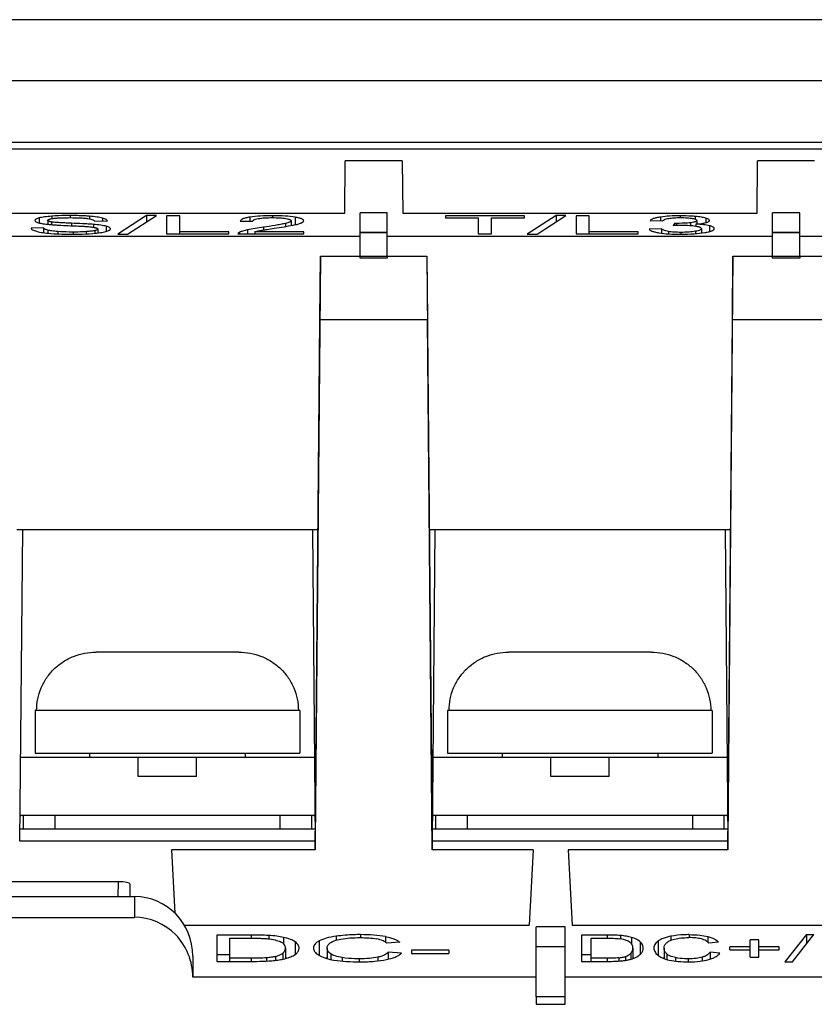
# Model space of a CAD drawing. Header units: millimetres. Extents: x 88 to 1193, y 471 to 1243.
# Tile 21 of 48: x 225 to 246, y 889 to 914. Entities that reach past the tile are written whole.
import ezdxf

# ---------------------------------------------------------------- set-up
doc = ezdxf.new("R2010")
doc.units = ezdxf.units.MM
doc.header["$LTSCALE"] = 20
for name, color, linetype in [('31702795_M300_B_TBLK_BASE_BL398', 7, 'CONTINUOUS'), ('33087215_M300_B_BODY_MH_BL357', 7, 'CONTINUOUS'), ('LONG_SOLDER_PIN_2_BL406', 7, 'CONTINUOUS'), ('LONG_SOLDER_PIN_2_BL409', 7, 'CONTINUOUS'), ('M300_FRAME_B_BL395', 7, 'CONTINUOUS'), ('SCREW_M4_2_BL407', 7, 'CONTINUOUS'), ('SCREW_M4_2_BL410', 7, 'CONTINUOUS')]:
    doc.layers.add(name, color=color, linetype=linetype)

msp = doc.modelspace()

# ---------------------------------------------------------------- linework, layer by layer
at = {"layer": '31702795_M300_B_TBLK_BASE_BL398', "linetype": 'Continuous'}
for p, q in [((232.937, 893.518), (225.342, 893.518)), ((243.537, 893.518), (235.942, 893.518))]:
    msp.add_line(p, q, dxfattribs=at)
at = {"layer": '33087215_M300_B_BODY_MH_BL357', "linetype": 'Continuous'}
for p, q in [((257.539, 914.318), (215.839, 914.318)), ((216.539, 911.171), (273.539, 911.171)), ((215.241, 910.998), (274.838, 910.998)), ((233.695, 909.346), (233.707, 910.694)), ((235.172, 910.694), (233.707, 910.694)), ((235.172, 910.694), (235.184, 909.346)), ((244.295, 909.346), (244.307, 910.694)), ((245.772, 910.694), (244.307, 910.694)), ((224.584, 909.346), (233.695, 909.346)), ((226.634, 909.285), (226.634, 909.231)), ((228.603, 909.285), (227.86, 908.806)), ((228.114, 908.806), (228.854, 909.285)), ((228.603, 909.285), (228.603, 909.122)), ((228.854, 909.285), (228.603, 909.285)), ((231.842, 909.279), (231.842, 909.232)), ((234.089, 908.245), (234.089, 909.357)), ((234.789, 909.357), (234.089, 909.357)), ((234.789, 908.245), (234.789, 909.357)), ((235.184, 909.346), (244.295, 909.346)), ((239.127, 909.285), (238.385, 908.806)), ((238.638, 908.806), (239.379, 909.285)), ((239.127, 909.285), (239.127, 909.122)), ((239.379, 909.285), (239.127, 909.285)), ((242.32, 909.279), (242.32, 909.232)), ((244.689, 908.245), (244.689, 909.357)), ((245.389, 909.357), (244.689, 909.357)), ((245.389, 908.245), (245.389, 909.357)), ((225.843, 909.223), (225.843, 909.094)), ((226.06, 909.162), (226.06, 909.06)), ((226.159, 909.12), (226.159, 909.051)), ((226.165, 909.269), (226.165, 909.205)), ((226.669, 909.087), (226.669, 909.024)), ((227.136, 909.268), (227.136, 909.201)), ((227.236, 909.058), (227.236, 908.985)), ((227.272, 909.142), (227.597, 909.147)), ((227.47, 909.22), (227.47, 909.145)), ((229.116, 909.277), (229.116, 908.814)), ((229.455, 909.277), (229.116, 909.277)), ((229.455, 908.814), (229.455, 909.277)), ((231.011, 909.145), (231.334, 909.139)), ((231.26, 909.245), (231.26, 909.14)), ((232.17, 909.083), (232.17, 909.003)), ((232.317, 909.152), (232.317, 909.029)), ((232.425, 909.242), (232.425, 909.052)), ((236.285, 909.277), (236.285, 909.223)), ((238.314, 909.277), (236.285, 909.277)), ((236.285, 909.223), (237.128, 909.223)), ((237.128, 909.223), (237.128, 908.814)), ((237.467, 908.814), (237.467, 909.223)), ((237.467, 909.223), (238.314, 909.223)), ((238.314, 909.223), (238.314, 909.277)), ((239.641, 909.277), (239.641, 908.814)), ((239.98, 909.277), (239.641, 909.277)), ((239.98, 908.814), (239.98, 909.277)), ((241.549, 909.159), (241.864, 909.149)), ((241.811, 909.247), (241.811, 909.151)), ((242.173, 909.083), (242.138, 909.033)), ((242.173, 909.083), (242.173, 909.035)), ((242.224, 909.083), (242.224, 909.037)), ((242.585, 909.102), (242.585, 909.031)), ((242.705, 909.263), (242.705, 909.192)), ((242.716, 909.065), (242.716, 909.014)), ((242.746, 909.16), (242.746, 909.068)), ((242.974, 909.218), (242.974, 909.104)), ((225.955, 908.968), (225.636, 908.963)), ((225.955, 908.968), (225.955, 908.844)), ((226.06, 908.911), (226.06, 908.832)), ((226.318, 908.875), (226.318, 908.814)), ((226.711, 908.861), (226.711, 908.806)), ((227.053, 908.872), (227.053, 908.814)), ((227.274, 908.9), (227.274, 908.829)), ((227.347, 908.94), (227.347, 908.837)), ((227.566, 909.011), (227.566, 908.878)), ((227.86, 908.806), (228.114, 908.806)), ((229.116, 908.814), (230.715, 908.814)), ((230.715, 908.869), (229.455, 908.869)), ((230.715, 908.814), (230.715, 908.869)), ((230.951, 908.819), (230.951, 908.814)), ((230.951, 908.814), (232.643, 908.814)), ((230.986, 908.854), (230.986, 908.814)), ((231.194, 908.915), (231.194, 908.814)), ((231.388, 908.869), (231.388, 908.814)), ((232.643, 908.869), (231.388, 908.869)), ((231.606, 908.985), (231.606, 908.914)), ((232.643, 908.814), (232.643, 908.869)), ((234.789, 908.852), (234.089, 908.852)), ((234.089, 908.852), (234.789, 908.852)), ((237.128, 908.814), (237.467, 908.814)), ((238.385, 908.806), (238.638, 908.806)), ((239.641, 908.814), (241.24, 908.814)), ((241.24, 908.869), (239.98, 908.869)), ((241.24, 908.814), (241.24, 908.869)), ((241.832, 908.944), (241.518, 908.936)), ((241.832, 908.944), (241.832, 908.833)), ((242.016, 908.874), (242.016, 908.815)), ((242.334, 908.853), (242.334, 908.806)), ((242.708, 908.881), (242.708, 908.819)), ((242.861, 908.95), (242.861, 908.835)), ((243.069, 909.025), (243.069, 908.874)), ((245.389, 908.852), (244.689, 908.852)), ((244.689, 908.852), (245.389, 908.852)), ((224.189, 908.752), (234.089, 908.752)), ((234.789, 908.752), (244.689, 908.752)), ((245.389, 908.752), (255.289, 908.752)), ((233.07, 908.245), (232.939, 893.218)), ((233.057, 906.618), (233.07, 908.245)), ((233.07, 908.245), (235.809, 908.245)), ((234.089, 908.194), (234.089, 908.245)), ((234.789, 908.194), (234.089, 908.194)), ((234.789, 908.245), (234.789, 908.194)), ((235.809, 908.245), (235.939, 893.218)), ((235.809, 908.245), (235.822, 906.618)), ((243.67, 908.245), (243.539, 893.218)), ((243.657, 906.618), (243.67, 908.245)), ((243.67, 908.245), (246.409, 908.245)), ((244.689, 908.194), (244.689, 908.245)), ((245.389, 908.194), (244.689, 908.194)), ((245.389, 908.245), (245.389, 908.194)), ((232.939, 892.985), (233.057, 906.618)), ((233.057, 906.618), (235.822, 906.618)), ((235.939, 892.985), (235.822, 906.618)), ((243.539, 892.985), (243.657, 906.618)), ((243.657, 906.618), (246.422, 906.618)), ((225.27, 901.218), (233.009, 901.218)), ((225.409, 901.218), (225.339, 893.218)), ((232.87, 901.218), (232.939, 893.218)), ((235.87, 901.218), (243.609, 901.218)), ((236.009, 901.218), (235.939, 893.218)), ((243.47, 901.218), (243.539, 893.218)), ((225.339, 893.218), (232.939, 893.218)), ((232.939, 893.218), (232.939, 892.985)), ((235.939, 893.218), (235.939, 892.985)), ((235.939, 893.218), (243.539, 893.218)), ((243.539, 893.218), (243.539, 892.985)), ((229.24, 892.985), (229.325, 891.362)), ((232.939, 892.985), (229.24, 892.985)), ((238.539, 892.985), (235.939, 892.985)), ((238.539, 892.985), (238.437, 891.052)), ((239.44, 892.985), (239.542, 891.052)), ((243.539, 892.985), (239.44, 892.985)), ((227.879, 892.168), (220, 892.168)), ((227.876, 891.788), (227.879, 892.168)), ((228.176, 891.788), (228.179, 892.103)), ((218.526, 891.788), (228.289, 891.788)), ((228.289, 891.788), (228.289, 891.252)), ((218.535, 891.252), (228.289, 891.252)), ((229.568, 891.052), (238.437, 891.052)), ((239.364, 891.008), (238.614, 891.008)), ((238.614, 889.206), (238.614, 891.008)), ((239.364, 889.206), (239.364, 891.008)), ((239.542, 891.052), (248.637, 891.052)), ((230.405, 890.797), (230.405, 890.121)), ((231.287, 890.797), (230.405, 890.797)), ((230.744, 890.121), (230.744, 890.717)), ((230.744, 890.717), (231.282, 890.717)), ((231.287, 890.797), (231.287, 890.717)), ((231.743, 890.787), (231.743, 890.7)), ((232.118, 890.738), (232.118, 890.578)), ((232.421, 890.623), (232.421, 890.3)), ((233.042, 890.648), (233.042, 890.273)), ((233.477, 890.767), (233.477, 890.666)), ((234.099, 890.808), (234.099, 890.732)), ((234.744, 890.756), (234.744, 890.613)), ((235.11, 890.611), (234.776, 890.59)), ((240.438, 890.797), (239.776, 890.797)), ((239.776, 890.797), (239.776, 890.121)), ((240.03, 890.717), (240.434, 890.717)), ((240.03, 890.121), (240.03, 890.717)), ((240.438, 890.797), (240.438, 890.717)), ((240.78, 890.787), (240.78, 890.7)), ((241.061, 890.738), (241.061, 890.579)), ((241.288, 890.623), (241.288, 890.3)), ((241.754, 890.648), (241.754, 890.273)), ((242.08, 890.767), (242.08, 890.666)), ((242.546, 890.808), (242.546, 890.732)), ((243.031, 890.756), (243.031, 890.614)), ((243.305, 890.611), (243.055, 890.59)), ((244.338, 890.677), (244.115, 890.677)), ((244.115, 890.23), (244.115, 890.677)), ((244.338, 890.23), (244.338, 890.677)), ((245.567, 890.808), (245.01, 890.109)), ((245.2, 890.109), (245.755, 890.808)), ((245.567, 890.808), (245.755, 890.808)), ((245.567, 890.808), (245.567, 890.571)), ((232.104, 890.333), (232.104, 890.178)), ((232.173, 890.464), (232.173, 890.194)), ((233.24, 890.464), (233.24, 890.193)), ((233.334, 890.313), (233.334, 890.17)), ((235.153, 890.335), (234.815, 890.358)), ((234.815, 890.358), (234.815, 890.177)), ((236.374, 890.407), (235.408, 890.407)), ((235.408, 890.407), (235.408, 890.324)), ((235.408, 890.324), (236.374, 890.324)), ((236.374, 890.407), (236.374, 890.324)), ((239.364, 890.496), (238.614, 890.496)), ((239.364, 890.496), (238.614, 890.496)), ((241.051, 890.333), (241.051, 890.178)), ((241.102, 890.464), (241.102, 890.194)), ((241.902, 890.464), (241.902, 890.194)), ((241.973, 890.313), (241.973, 890.17)), ((243.337, 890.335), (243.083, 890.358)), ((243.083, 890.358), (243.083, 890.177)), ((244.115, 890.493), (243.593, 890.493)), ((243.593, 890.415), (243.593, 890.493)), ((243.593, 890.415), (244.115, 890.415)), ((244.861, 890.493), (244.338, 890.493)), ((244.338, 890.415), (244.861, 890.415)), ((244.861, 890.415), (244.861, 890.493)), ((229.789, 890.255), (229.789, 889.718)), ((230.744, 890.285), (230.405, 890.285)), ((230.744, 890.285), (230.405, 890.285)), ((230.405, 890.121), (231.329, 890.121)), ((231.291, 890.201), (230.744, 890.201)), ((231.291, 890.201), (231.291, 890.121)), ((231.687, 890.213), (231.687, 890.129)), ((231.918, 890.248), (231.918, 890.148)), ((233.63, 890.217), (233.63, 890.127)), ((234.066, 890.186), (234.066, 890.109)), ((234.548, 890.229), (234.548, 890.132)), ((240.03, 890.285), (239.776, 890.285)), ((240.03, 890.285), (239.776, 890.285)), ((239.776, 890.121), (240.469, 890.121)), ((240.44, 890.201), (240.03, 890.201)), ((240.44, 890.201), (240.44, 890.121)), ((240.738, 890.213), (240.738, 890.129)), ((240.911, 890.248), (240.911, 890.148)), ((242.195, 890.217), (242.195, 890.127)), ((242.522, 890.186), (242.522, 890.109)), ((242.883, 890.229), (242.883, 890.132)), ((244.115, 890.23), (244.338, 890.23)), ((245.01, 890.109), (245.2, 890.109)), ((238.614, 889.718), (229.789, 889.718)), ((248.814, 889.718), (239.364, 889.718)), ((239.364, 889.206), (238.614, 889.206)), ((238.614, 889.206), (238.614, 889.018)), ((239.364, 889.018), (239.364, 889.206)), ((238.614, 889.018), (239.364, 889.018))]:
    msp.add_line(p, q, dxfattribs=at)
for centre, radius, start, end in [((242.53, 907.967), 1.064, 79.7485, 79.9291), ((231.814, 888.826), 1.433, 74.0744, 75.5214), ((231.82, 888.847), 1.412, 74.055, 75.5047), ((233.603, 888.835), 1.421, 104.8156, 105.9255), ((233.603, 888.836), 1.42, 104.8354, 105.9357), ((240.818, 889.389), 0.872, 69.1682, 70.9999), ((240.822, 889.4), 0.861, 69.1406, 70.9839), ((242.19, 889.392), 0.866, 109.4291, 110.8349), ((242.19, 889.393), 0.865, 109.4393, 110.8447)]:
    msp.add_arc(centre, radius, start, end, dxfattribs=at)
for centre, major_axis, ratio, start_param, end_param in [((227.879, 892.103), (0.3, 0), 0.216457, -0.001986, 1.568735), ((228.289, 890.255), (0, 1.533), 0.978554, -1.570796, 0), ((228.289, 889.718), (0, -1.535), 0.977448, 1.570796, 3.141593)]:
    msp.add_ellipse(centre, major_axis=major_axis, ratio=ratio, start_param=start_param, end_param=end_param, dxfattribs=at)
for points, knots in [([(226.634, 909.285), (226.594, 909.285), (226.437, 909.284), (226.281, 909.278), (226.165, 909.269)], [0, 0, 0, 0, 0.258593, 1, 1, 1, 1]), ([(227.136, 909.268), (227.096, 909.271), (226.929, 909.282), (226.762, 909.285), (226.634, 909.285)], [0, 0, 0, 0, 0.237195, 1, 1, 1, 1]), ([(231.842, 909.279), (231.736, 909.279), (231.542, 909.275), (231.347, 909.259), (231.26, 909.245)], [0, 0, 0, 0, 0.544175, 1, 1, 1, 1]), ([(232.425, 909.242), (232.339, 909.257), (232.144, 909.275), (231.949, 909.279), (231.842, 909.279)], [0, 0, 0, 0, 0.449962, 1, 1, 1, 1]), ([(242.32, 909.279), (242.227, 909.279), (242.057, 909.275), (241.888, 909.259), (241.811, 909.247)], [0, 0, 0, 0, 0.545009, 1, 1, 1, 1]), ([(242.705, 909.263), (242.676, 909.265), (242.547, 909.275), (242.418, 909.279), (242.32, 909.279)], [0, 0, 0, 0, 0.232345, 1, 1, 1, 1]), ([(225.843, 909.223), (225.827, 909.218), (225.798, 909.209), (225.76, 909.193), (225.733, 909.172), (225.733, 909.157)], [0, 0, 0, 0, 0.383089, 0.672593, 1, 1, 1, 1]), ([(225.733, 909.157), (225.733, 909.152), (225.738, 909.14), (225.757, 909.125), (225.785, 909.111), (225.809, 909.104), (225.822, 909.1)], [0, 0, 0, 0, 0.141346, 0.336226, 0.617751, 1, 1, 1, 1]), ([(225.822, 909.1), (225.861, 909.089), (225.952, 909.072), (226.044, 909.061), (226.096, 909.057)], [0, 0, 0, 0, 0.430794, 1, 1, 1, 1]), ([(226.165, 909.269), (226.103, 909.264), (225.995, 909.254), (225.888, 909.235), (225.843, 909.223)], [0, 0, 0, 0, 0.574841, 1, 1, 1, 1]), ([(226.06, 909.162), (226.06, 909.167), (226.067, 909.175), (226.08, 909.183), (226.096, 909.189), (226.116, 909.195), (226.151, 909.203), (226.179, 909.208), (226.2, 909.211)], [0, 0, 0, 0, 0.103927, 0.187129, 0.297203, 0.435182, 0.600018, 1, 1, 1, 1]), ([(226.159, 909.12), (226.144, 909.123), (226.118, 909.128), (226.089, 909.136), (226.073, 909.144), (226.064, 909.151), (226.06, 909.157), (226.06, 909.162)], [0, 0, 0, 0, 0.409686, 0.704774, 0.80967, 0.889874, 1, 1, 1, 1]), ([(226.096, 909.057), (226.135, 909.053), (226.216, 909.047), (226.38, 909.037), (226.506, 909.031), (226.591, 909.028)], [0, 0, 0, 0, 0.237935, 0.487413, 1, 1, 1, 1]), ([(226.669, 909.087), (226.624, 909.089), (226.535, 909.093), (226.403, 909.1), (226.296, 909.106), (226.215, 909.113), (226.177, 909.118), (226.159, 909.12)], [0, 0, 0, 0, 0.264175, 0.524344, 0.77613, 0.894716, 1, 1, 1, 1]), ([(226.2, 909.211), (226.232, 909.215), (226.302, 909.222), (226.451, 909.23), (226.569, 909.231), (226.648, 909.231)], [0, 0, 0, 0, 0.217513, 0.468006, 1, 1, 1, 1]), ([(226.591, 909.028), (226.667, 909.024), (226.782, 909.019), (226.934, 909.012), (227.009, 909.008), (227.046, 909.005)], [0, 0, 0, 0, 0.504818, 0.754889, 1, 1, 1, 1]), ([(226.648, 909.231), (226.728, 909.231), (226.845, 909.229), (226.993, 909.22), (227.062, 909.213), (227.093, 909.209)], [0, 0, 0, 0, 0.536303, 0.785106, 1, 1, 1, 1]), ([(227.236, 909.058), (227.191, 909.061), (227.098, 909.067), (226.909, 909.077), (226.766, 909.083), (226.669, 909.087)], [0, 0, 0, 0, 0.241278, 0.491258, 1, 1, 1, 1]), ([(227.093, 909.209), (227.119, 909.205), (227.162, 909.197), (227.217, 909.181), (227.252, 909.164), (227.268, 909.149), (227.272, 909.142)], [0, 0, 0, 0, 0.396913, 0.680534, 0.871754, 1, 1, 1, 1]), ([(227.47, 909.22), (227.424, 909.232), (227.313, 909.252), (227.2, 909.263), (227.136, 909.268)], [0, 0, 0, 0, 0.425035, 1, 1, 1, 1]), ([(227.566, 909.011), (227.545, 909.016), (227.498, 909.026), (227.388, 909.044), (227.299, 909.052), (227.236, 909.058)], [0, 0, 0, 0, 0.195714, 0.432831, 1, 1, 1, 1]), ([(227.597, 909.147), (227.592, 909.163), (227.564, 909.185), (227.52, 909.205), (227.488, 909.215), (227.47, 909.22)], [0, 0, 0, 0, 0.342375, 0.625552, 1, 1, 1, 1]), ([(231.26, 909.245), (231.224, 909.239), (231.162, 909.227), (231.085, 909.203), (231.036, 909.178), (231.016, 909.156), (231.011, 909.145)], [0, 0, 0, 0, 0.401333, 0.684425, 0.873279, 1, 1, 1, 1]), ([(231.334, 909.139), (231.334, 909.146), (231.338, 909.156), (231.35, 909.167), (231.371, 909.181), (231.412, 909.195), (231.449, 909.203), (231.472, 909.207)], [0, 0, 0, 0, 0.118998, 0.197557, 0.297282, 0.580747, 1, 1, 1, 1]), ([(231.472, 909.207), (231.525, 909.217), (231.646, 909.229), (231.767, 909.232), (231.835, 909.232)], [0, 0, 0, 0, 0.444821, 1, 1, 1, 1]), ([(232.17, 909.083), (232.129, 909.073), (232.041, 909.056), (231.853, 909.023), (231.706, 909), (231.606, 908.985)], [0, 0, 0, 0, 0.222642, 0.470129, 1, 1, 1, 1]), ([(231.835, 909.232), (231.899, 909.232), (232.015, 909.229), (232.131, 909.218), (232.182, 909.209)], [0, 0, 0, 0, 0.553124, 1, 1, 1, 1]), ([(231.884, 908.958), (231.967, 908.971), (232.129, 908.996), (232.29, 909.024), (232.368, 909.039)], [0, 0, 0, 0, 0.516843, 1, 1, 1, 1]), ([(232.317, 909.152), (232.317, 909.145), (232.307, 909.134), (232.292, 909.124), (232.266, 909.112), (232.225, 909.098), (232.19, 909.088), (232.17, 909.083)], [0, 0, 0, 0, 0.127137, 0.222307, 0.339845, 0.635747, 1, 1, 1, 1]), ([(232.182, 909.209), (232.202, 909.205), (232.237, 909.198), (232.276, 909.186), (232.298, 909.175), (232.311, 909.167), (232.317, 909.157), (232.317, 909.152)], [0, 0, 0, 0, 0.403772, 0.698976, 0.805559, 0.88769, 1, 1, 1, 1]), ([(232.368, 909.039), (232.408, 909.047), (232.464, 909.06), (232.534, 909.08), (232.564, 909.09), (232.577, 909.096)], [0, 0, 0, 0, 0.561804, 0.799611, 1, 1, 1, 1]), ([(232.64, 909.15), (232.64, 909.155), (232.637, 909.164), (232.627, 909.177), (232.611, 909.189), (232.588, 909.201), (232.557, 909.212), (232.503, 909.228), (232.458, 909.237), (232.425, 909.242)], [0, 0, 0, 0, 0.051963, 0.114328, 0.195502, 0.300851, 0.433438, 0.594558, 1, 1, 1, 1]), ([(232.577, 909.096), (232.587, 909.1), (232.603, 909.108), (232.623, 909.121), (232.636, 909.135), (232.64, 909.146), (232.64, 909.15)], [0, 0, 0, 0, 0.349377, 0.62446, 0.83363, 1, 1, 1, 1]), ([(241.811, 909.247), (241.777, 909.242), (241.717, 909.231), (241.64, 909.21), (241.586, 909.187), (241.559, 909.169), (241.549, 909.159)], [0, 0, 0, 0, 0.371877, 0.652055, 0.855053, 1, 1, 1, 1]), ([(241.864, 909.149), (241.876, 909.164), (241.908, 909.182), (241.962, 909.2), (241.999, 909.208), (242.021, 909.212)], [0, 0, 0, 0, 0.339766, 0.615882, 1, 1, 1, 1]), ([(242.021, 909.212), (242.066, 909.219), (242.168, 909.23), (242.27, 909.232), (242.327, 909.232)], [0, 0, 0, 0, 0.447424, 1, 1, 1, 1]), ([(242.138, 909.033), (242.156, 909.034), (242.23, 909.037), (242.304, 909.04), (242.36, 909.04)], [0, 0, 0, 0, 0.244959, 1, 1, 1, 1]), ([(242.585, 909.102), (242.558, 909.098), (242.438, 909.087), (242.317, 909.083), (242.224, 909.083)], [0, 0, 0, 0, 0.22348, 1, 1, 1, 1]), ([(242.327, 909.232), (242.382, 909.232), (242.483, 909.23), (242.584, 909.219), (242.628, 909.212)], [0, 0, 0, 0, 0.554436, 1, 1, 1, 1]), ([(242.36, 909.04), (242.426, 909.04), (242.545, 909.037), (242.664, 909.024), (242.716, 909.015)], [0, 0, 0, 0, 0.555606, 1, 1, 1, 1]), ([(242.746, 909.16), (242.746, 909.144), (242.718, 909.129), (242.688, 909.12), (242.645, 909.109), (242.61, 909.105), (242.585, 909.102)], [0, 0, 0, 0, 0.264674, 0.396737, 0.56365, 1, 1, 1, 1]), ([(242.628, 909.212), (242.646, 909.208), (242.67, 909.203), (242.701, 909.194), (242.724, 909.186), (242.746, 909.173), (242.746, 909.16)], [0, 0, 0, 0, 0.411658, 0.574729, 0.708666, 1, 1, 1, 1]), ([(242.974, 909.218), (242.937, 909.229), (242.848, 909.247), (242.758, 909.258), (242.705, 909.263)], [0, 0, 0, 0, 0.422828, 1, 1, 1, 1]), ([(242.716, 909.065), (242.767, 909.069), (242.855, 909.078), (242.943, 909.094), (242.98, 909.104)], [0, 0, 0, 0, 0.5717, 1, 1, 1, 1]), ([(243.069, 909.025), (243.019, 909.037), (242.902, 909.054), (242.784, 909.062), (242.716, 909.065)], [0, 0, 0, 0, 0.428048, 1, 1, 1, 1]), ([(243.069, 909.159), (243.069, 909.172), (243.046, 909.191), (243.013, 909.206), (242.988, 909.214), (242.974, 909.218)], [0, 0, 0, 0, 0.335092, 0.623219, 1, 1, 1, 1]), ([(242.98, 909.104), (242.993, 909.108), (243.016, 909.115), (243.045, 909.128), (243.064, 909.142), (243.069, 909.154), (243.069, 909.159)], [0, 0, 0, 0, 0.382543, 0.667127, 0.86246, 1, 1, 1, 1]), ([(225.636, 908.963), (225.638, 908.944), (225.669, 908.918), (225.719, 908.897), (225.755, 908.885), (225.775, 908.88)], [0, 0, 0, 0, 0.333502, 0.619052, 1, 1, 1, 1]), ([(225.775, 908.88), (225.826, 908.865), (225.949, 908.842), (226.072, 908.83), (226.144, 908.825)], [0, 0, 0, 0, 0.423727, 1, 1, 1, 1]), ([(226.06, 908.911), (226.046, 908.915), (226.021, 908.922), (225.984, 908.939), (225.963, 908.955), (225.955, 908.968)], [0, 0, 0, 0, 0.365923, 0.639798, 1, 1, 1, 1]), ([(226.318, 908.875), (226.269, 908.879), (226.182, 908.887), (226.096, 908.901), (226.06, 908.911)], [0, 0, 0, 0, 0.56823, 1, 1, 1, 1]), ([(226.144, 908.825), (226.238, 908.817), (226.433, 908.808), (226.627, 908.806), (226.727, 908.806)], [0, 0, 0, 0, 0.486684, 1, 1, 1, 1]), ([(226.711, 908.861), (226.677, 908.861), (226.546, 908.862), (226.415, 908.867), (226.318, 908.875)], [0, 0, 0, 0, 0.259066, 1, 1, 1, 1]), ([(227.053, 908.872), (227.026, 908.87), (226.912, 908.863), (226.798, 908.861), (226.711, 908.861)], [0, 0, 0, 0, 0.238875, 1, 1, 1, 1]), ([(226.727, 908.806), (226.77, 908.806), (226.934, 908.808), (227.098, 908.815), (227.219, 908.824)], [0, 0, 0, 0, 0.260041, 1, 1, 1, 1]), ([(227.046, 909.005), (227.089, 909.002), (227.151, 908.997), (227.228, 908.987), (227.261, 908.981), (227.277, 908.978)], [0, 0, 0, 0, 0.556371, 0.798273, 1, 1, 1, 1]), ([(227.274, 908.9), (227.242, 908.892), (227.169, 908.881), (227.095, 908.875), (227.053, 908.872)], [0, 0, 0, 0, 0.435504, 1, 1, 1, 1]), ([(227.219, 908.824), (227.284, 908.83), (227.397, 908.841), (227.509, 908.862), (227.556, 908.875)], [0, 0, 0, 0, 0.57488, 1, 1, 1, 1]), ([(227.347, 908.94), (227.347, 908.931), (227.329, 908.918), (227.304, 908.908), (227.284, 908.903), (227.274, 908.9)], [0, 0, 0, 0, 0.317534, 0.609575, 1, 1, 1, 1]), ([(227.277, 908.978), (227.287, 908.975), (227.306, 908.97), (227.33, 908.961), (227.347, 908.948), (227.347, 908.94)], [0, 0, 0, 0, 0.39772, 0.688252, 1, 1, 1, 1]), ([(227.556, 908.875), (227.573, 908.88), (227.604, 908.89), (227.645, 908.907), (227.673, 908.929), (227.673, 908.945)], [0, 0, 0, 0, 0.379732, 0.669748, 1, 1, 1, 1]), ([(227.673, 908.945), (227.673, 908.951), (227.667, 908.965), (227.645, 908.982), (227.611, 908.998), (227.583, 909.006), (227.566, 909.011)], [0, 0, 0, 0, 0.137198, 0.330868, 0.61369, 1, 1, 1, 1]), ([(230.986, 908.854), (230.981, 908.851), (230.972, 908.846), (230.958, 908.836), (230.951, 908.825), (230.951, 908.819)], [0, 0, 0, 0, 0.343168, 0.6173, 1, 1, 1, 1]), ([(231.194, 908.915), (231.154, 908.907), (231.084, 908.89), (231.015, 908.867), (230.986, 908.854)], [0, 0, 0, 0, 0.569211, 1, 1, 1, 1]), ([(231.606, 908.985), (231.534, 908.975), (231.396, 908.953), (231.259, 908.929), (231.194, 908.915)], [0, 0, 0, 0, 0.524043, 1, 1, 1, 1]), ([(231.388, 908.869), (231.397, 908.872), (231.441, 908.883), (231.485, 908.893), (231.52, 908.899)], [0, 0, 0, 0, 0.22366, 1, 1, 1, 1]), ([(231.52, 908.899), (231.549, 908.905), (231.608, 908.915), (231.73, 908.934), (231.822, 908.948), (231.884, 908.958)], [0, 0, 0, 0, 0.240245, 0.490299, 1, 1, 1, 1]), ([(241.518, 908.936), (241.524, 908.926), (241.547, 908.905), (241.598, 908.882), (241.675, 908.859), (241.736, 908.848), (241.771, 908.842)], [0, 0, 0, 0, 0.128244, 0.325292, 0.613157, 1, 1, 1, 1]), ([(241.771, 908.842), (241.854, 908.829), (242.041, 908.81), (242.229, 908.806), (242.332, 908.806)], [0, 0, 0, 0, 0.451104, 1, 1, 1, 1]), ([(242.016, 908.874), (241.991, 908.878), (241.949, 908.887), (241.887, 908.908), (241.85, 908.928), (241.832, 908.944)], [0, 0, 0, 0, 0.375922, 0.645726, 1, 1, 1, 1]), ([(242.334, 908.853), (242.275, 908.853), (242.169, 908.856), (242.063, 908.866), (242.016, 908.874)], [0, 0, 0, 0, 0.550262, 1, 1, 1, 1]), ([(242.332, 908.806), (242.446, 908.806), (242.653, 908.811), (242.859, 908.832), (242.95, 908.848)], [0, 0, 0, 0, 0.553237, 1, 1, 1, 1]), ([(242.708, 908.881), (242.653, 908.871), (242.529, 908.857), (242.403, 908.853), (242.334, 908.853)], [0, 0, 0, 0, 0.441023, 1, 1, 1, 1]), ([(242.861, 908.95), (242.861, 908.946), (242.859, 908.94), (242.852, 908.93), (242.841, 908.921), (242.816, 908.908), (242.771, 908.893), (242.731, 908.885), (242.708, 908.881)], [0, 0, 0, 0, 0.053769, 0.117386, 0.19899, 0.30397, 0.595324, 1, 1, 1, 1]), ([(242.719, 909.014), (242.741, 909.01), (242.771, 909.004), (242.808, 908.993), (242.836, 908.981), (242.861, 908.965), (242.861, 908.95)], [0, 0, 0, 0, 0.413705, 0.575769, 0.708277, 1, 1, 1, 1]), ([(242.95, 908.848), (242.986, 908.854), (243.037, 908.864), (243.099, 908.882), (243.134, 908.895), (243.161, 908.908), (243.18, 908.921), (243.192, 908.936), (243.194, 908.946), (243.194, 908.951)], [0, 0, 0, 0, 0.403024, 0.564376, 0.697764, 0.804068, 0.885941, 0.948442, 1, 1, 1, 1]), ([(243.194, 908.951), (243.194, 908.958), (243.188, 908.974), (243.163, 908.993), (243.123, 909.011), (243.089, 909.021), (243.069, 909.025)], [0, 0, 0, 0, 0.132776, 0.31835, 0.598651, 1, 1, 1, 1]), ([(231.282, 890.717), (231.356, 890.717), (231.467, 890.716), (231.613, 890.711), (231.685, 890.706), (231.72, 890.703)], [0, 0, 0, 0, 0.507911, 0.758786, 1, 1, 1, 1]), ([(231.743, 890.787), (231.668, 890.791), (231.516, 890.796), (231.364, 890.797), (231.287, 890.797)], [0, 0, 0, 0, 0.496548, 1, 1, 1, 1]), ([(231.72, 890.703), (231.784, 890.696), (231.893, 890.679), (231.998, 890.645), (232.04, 890.626)], [0, 0, 0, 0, 0.582439, 1, 1, 1, 1]), ([(232.118, 890.738), (232.061, 890.751), (231.936, 890.771), (231.811, 890.783), (231.743, 890.787)], [0, 0, 0, 0, 0.461084, 1, 1, 1, 1]), ([(232.173, 890.464), (232.173, 890.478), (232.169, 890.507), (232.147, 890.551), (232.104, 890.594), (232.064, 890.616), (232.04, 890.626)], [0, 0, 0, 0, 0.188475, 0.39446, 0.648633, 1, 1, 1, 1]), ([(232.421, 890.623), (232.384, 890.649), (232.285, 890.696), (232.18, 890.724), (232.118, 890.738)], [0, 0, 0, 0, 0.411941, 1, 1, 1, 1]), ([(232.522, 890.462), (232.522, 890.476), (232.518, 890.505), (232.499, 890.546), (232.466, 890.587), (232.437, 890.611), (232.421, 890.623)], [0, 0, 0, 0, 0.207896, 0.431838, 0.689992, 1, 1, 1, 1]), ([(233.042, 890.648), (233.017, 890.635), (232.975, 890.609), (232.925, 890.562), (232.896, 890.514), (232.89, 890.48), (232.89, 890.464)], [0, 0, 0, 0, 0.334502, 0.596719, 0.809879, 1, 1, 1, 1]), ([(233.477, 890.767), (233.39, 890.754), (233.241, 890.727), (233.098, 890.676), (233.042, 890.648)], [0, 0, 0, 0, 0.585355, 1, 1, 1, 1]), ([(233.24, 890.464), (233.24, 890.475), (233.243, 890.498), (233.259, 890.532), (233.285, 890.564), (233.307, 890.584), (233.319, 890.594)], [0, 0, 0, 0, 0.210687, 0.438494, 0.698142, 1, 1, 1, 1]), ([(233.319, 890.594), (233.333, 890.604), (233.366, 890.625), (233.458, 890.664), (233.538, 890.683), (233.598, 890.694)], [0, 0, 0, 0, 0.174255, 0.395238, 1, 1, 1, 1]), ([(234.099, 890.808), (234.044, 890.808), (233.836, 890.805), (233.628, 890.789), (233.477, 890.767)], [0, 0, 0, 0, 0.264428, 1, 1, 1, 1]), ([(233.598, 890.694), (233.673, 890.708), (233.838, 890.727), (234.004, 890.732), (234.092, 890.732)], [0, 0, 0, 0, 0.467376, 1, 1, 1, 1]), ([(234.092, 890.732), (234.168, 890.732), (234.31, 890.727), (234.452, 890.711), (234.517, 890.698)], [0, 0, 0, 0, 0.535722, 1, 1, 1, 1]), ([(234.744, 890.756), (234.646, 890.776), (234.431, 890.801), (234.214, 890.808), (234.099, 890.808)], [0, 0, 0, 0, 0.464492, 1, 1, 1, 1]), ([(234.776, 890.59), (234.748, 890.614), (234.665, 890.661), (234.573, 890.687), (234.517, 890.698)], [0, 0, 0, 0, 0.394086, 1, 1, 1, 1]), ([(234.744, 890.756), (234.788, 890.748), (234.867, 890.729), (234.993, 890.687), (235.072, 890.645), (235.11, 890.611)], [0, 0, 0, 0, 0.338844, 0.612976, 1, 1, 1, 1]), ([(240.434, 890.717), (240.49, 890.717), (240.574, 890.716), (240.684, 890.711), (240.737, 890.706), (240.763, 890.703)], [0, 0, 0, 0, 0.513676, 0.764897, 1, 1, 1, 1]), ([(240.78, 890.787), (240.723, 890.791), (240.609, 890.796), (240.495, 890.797), (240.438, 890.797)], [0, 0, 0, 0, 0.493945, 1, 1, 1, 1]), ([(241.002, 890.626), (240.989, 890.634), (240.914, 890.673), (240.83, 890.694), (240.763, 890.703)], [0, 0, 0, 0, 0.186077, 1, 1, 1, 1]), ([(241.061, 890.738), (241.02, 890.75), (240.927, 890.771), (240.832, 890.782), (240.78, 890.787)], [0, 0, 0, 0, 0.4442, 1, 1, 1, 1]), ([(241.102, 890.464), (241.102, 890.478), (241.099, 890.506), (241.084, 890.549), (241.052, 890.592), (241.021, 890.616), (241.002, 890.626)], [0, 0, 0, 0, 0.206875, 0.424673, 0.674908, 1, 1, 1, 1]), ([(241.288, 890.623), (241.262, 890.647), (241.19, 890.694), (241.109, 890.724), (241.061, 890.738)], [0, 0, 0, 0, 0.411306, 1, 1, 1, 1]), ([(241.364, 890.462), (241.364, 890.49), (241.351, 890.551), (241.312, 890.6), (241.288, 890.623)], [0, 0, 0, 0, 0.454445, 1, 1, 1, 1]), ([(241.754, 890.648), (241.735, 890.634), (241.701, 890.607), (241.664, 890.56), (241.644, 890.512), (241.64, 890.479), (241.64, 890.464)], [0, 0, 0, 0, 0.312093, 0.568722, 0.791646, 1, 1, 1, 1]), ([(242.08, 890.767), (242.012, 890.754), (241.899, 890.725), (241.793, 890.674), (241.754, 890.648)], [0, 0, 0, 0, 0.595684, 1, 1, 1, 1]), ([(241.902, 890.464), (241.902, 890.486), (241.914, 890.535), (241.944, 890.575), (241.962, 890.594)], [0, 0, 0, 0, 0.458916, 1, 1, 1, 1]), ([(241.962, 890.594), (241.983, 890.616), (242.05, 890.659), (242.125, 890.683), (242.171, 890.694)], [0, 0, 0, 0, 0.392177, 1, 1, 1, 1]), ([(242.546, 890.808), (242.504, 890.808), (242.347, 890.805), (242.191, 890.788), (242.08, 890.767)], [0, 0, 0, 0, 0.274326, 1, 1, 1, 1]), ([(242.171, 890.694), (242.225, 890.708), (242.348, 890.727), (242.472, 890.732), (242.541, 890.732)], [0, 0, 0, 0, 0.448092, 1, 1, 1, 1]), ([(242.86, 890.698), (242.814, 890.71), (242.708, 890.727), (242.601, 890.732), (242.541, 890.732)], [0, 0, 0, 0, 0.443724, 1, 1, 1, 1]), ([(242.546, 890.808), (242.637, 890.808), (242.8, 890.801), (242.961, 890.775), (243.031, 890.756)], [0, 0, 0, 0, 0.555881, 1, 1, 1, 1]), ([(243.055, 890.59), (243.035, 890.612), (242.975, 890.659), (242.904, 890.686), (242.86, 890.698)], [0, 0, 0, 0, 0.396601, 1, 1, 1, 1]), ([(243.031, 890.756), (243.065, 890.747), (243.127, 890.728), (243.222, 890.685), (243.279, 890.642), (243.305, 890.611)], [0, 0, 0, 0, 0.343, 0.611951, 1, 1, 1, 1]), ([(231.918, 890.248), (231.939, 890.254), (232.005, 890.274), (232.068, 890.304), (232.104, 890.333)], [0, 0, 0, 0, 0.320729, 1, 1, 1, 1]), ([(232.104, 890.333), (232.126, 890.351), (232.162, 890.39), (232.173, 890.441), (232.173, 890.464)], [0, 0, 0, 0, 0.555624, 1, 1, 1, 1]), ([(232.279, 890.227), (232.298, 890.234), (232.36, 890.26), (232.419, 890.295), (232.454, 890.326)], [0, 0, 0, 0, 0.305116, 1, 1, 1, 1]), ([(232.454, 890.326), (232.475, 890.345), (232.51, 890.386), (232.522, 890.439), (232.522, 890.462)], [0, 0, 0, 0, 0.550463, 1, 1, 1, 1]), ([(232.89, 890.464), (232.89, 890.448), (232.896, 890.415), (232.922, 890.368), (232.966, 890.322), (233.003, 890.296), (233.025, 890.283)], [0, 0, 0, 0, 0.198385, 0.418317, 0.680424, 1, 1, 1, 1]), ([(233.334, 890.313), (233.318, 890.324), (233.29, 890.346), (233.26, 890.385), (233.243, 890.425), (233.24, 890.451), (233.24, 890.464)], [0, 0, 0, 0, 0.313192, 0.56983, 0.792269, 1, 1, 1, 1]), ([(233.63, 890.217), (233.568, 890.227), (233.466, 890.249), (233.368, 890.29), (233.334, 890.313)], [0, 0, 0, 0, 0.603643, 1, 1, 1, 1]), ([(234.815, 890.358), (234.791, 890.329), (234.736, 890.291), (234.643, 890.253), (234.582, 890.237), (234.548, 890.229)], [0, 0, 0, 0, 0.374407, 0.646282, 1, 1, 1, 1]), ([(234.769, 890.167), (234.817, 890.177), (234.902, 890.198), (235.035, 890.247), (235.116, 890.296), (235.153, 890.335)], [0, 0, 0, 0, 0.345912, 0.619141, 1, 1, 1, 1]), ([(240.911, 890.248), (240.941, 890.259), (240.992, 890.282), (241.035, 890.317), (241.051, 890.333)], [0, 0, 0, 0, 0.581566, 1, 1, 1, 1]), ([(241.051, 890.333), (241.068, 890.352), (241.095, 890.393), (241.102, 890.442), (241.102, 890.464)], [0, 0, 0, 0, 0.535316, 1, 1, 1, 1]), ([(241.181, 890.227), (241.196, 890.235), (241.244, 890.261), (241.288, 890.297), (241.313, 890.326)], [0, 0, 0, 0, 0.300364, 1, 1, 1, 1]), ([(241.313, 890.326), (241.33, 890.346), (241.356, 890.389), (241.364, 890.439), (241.364, 890.462)], [0, 0, 0, 0, 0.531765, 1, 1, 1, 1]), ([(241.64, 890.464), (241.64, 890.448), (241.644, 890.417), (241.663, 890.37), (241.695, 890.324), (241.724, 890.296), (241.741, 890.283)], [0, 0, 0, 0, 0.215086, 0.443666, 0.70064, 1, 1, 1, 1]), ([(241.973, 890.313), (241.95, 890.334), (241.913, 890.381), (241.902, 890.438), (241.902, 890.464)], [0, 0, 0, 0, 0.546361, 1, 1, 1, 1]), ([(242.195, 890.217), (242.147, 890.228), (242.068, 890.25), (241.996, 890.292), (241.973, 890.313)], [0, 0, 0, 0, 0.609685, 1, 1, 1, 1]), ([(243.083, 890.358), (243.067, 890.331), (243.028, 890.293), (242.958, 890.254), (242.91, 890.237), (242.883, 890.229)], [0, 0, 0, 0, 0.38331, 0.64832, 1, 1, 1, 1]), ([(243.049, 890.167), (243.087, 890.177), (243.153, 890.2), (243.254, 890.251), (243.312, 890.3), (243.337, 890.335)], [0, 0, 0, 0, 0.347086, 0.61426, 1, 1, 1, 1]), ([(231.687, 890.213), (231.622, 890.207), (231.49, 890.202), (231.358, 890.201), (231.291, 890.201)], [0, 0, 0, 0, 0.493029, 1, 1, 1, 1]), ([(231.329, 890.121), (231.364, 890.121), (231.501, 890.122), (231.638, 890.126), (231.74, 890.132)], [0, 0, 0, 0, 0.252765, 1, 1, 1, 1]), ([(231.918, 890.248), (231.883, 890.239), (231.807, 890.225), (231.729, 890.217), (231.687, 890.213)], [0, 0, 0, 0, 0.456343, 1, 1, 1, 1]), ([(231.74, 890.132), (231.793, 890.136), (231.896, 890.144), (231.997, 890.158), (232.045, 890.166)], [0, 0, 0, 0, 0.524964, 1, 1, 1, 1]), ([(232.045, 890.166), (232.068, 890.17), (232.147, 890.186), (232.225, 890.208), (232.279, 890.227)], [0, 0, 0, 0, 0.287686, 1, 1, 1, 1]), ([(233.025, 890.283), (233.073, 890.253), (233.202, 890.198), (233.338, 890.167), (233.419, 890.153)], [0, 0, 0, 0, 0.407044, 1, 1, 1, 1]), ([(233.419, 890.153), (233.525, 890.136), (233.749, 890.114), (233.975, 890.109), (234.093, 890.109)], [0, 0, 0, 0, 0.473523, 1, 1, 1, 1]), ([(234.066, 890.186), (234.027, 890.186), (233.881, 890.188), (233.736, 890.201), (233.63, 890.217)], [0, 0, 0, 0, 0.267264, 1, 1, 1, 1]), ([(234.548, 890.229), (234.475, 890.213), (234.315, 890.191), (234.153, 890.186), (234.066, 890.186)], [0, 0, 0, 0, 0.457345, 1, 1, 1, 1]), ([(234.093, 890.109), (234.216, 890.109), (234.442, 890.116), (234.667, 890.146), (234.769, 890.167)], [0, 0, 0, 0, 0.539506, 1, 1, 1, 1]), ([(240.738, 890.213), (240.69, 890.207), (240.59, 890.202), (240.491, 890.201), (240.44, 890.201)], [0, 0, 0, 0, 0.487916, 1, 1, 1, 1]), ([(240.469, 890.121), (240.495, 890.121), (240.598, 890.122), (240.701, 890.126), (240.777, 890.132)], [0, 0, 0, 0, 0.254863, 1, 1, 1, 1]), ([(240.738, 890.213), (240.77, 890.217), (240.829, 890.225), (240.886, 890.239), (240.911, 890.248)], [0, 0, 0, 0, 0.559893, 1, 1, 1, 1]), ([(240.777, 890.132), (240.819, 890.136), (240.895, 890.144), (240.971, 890.158), (241.006, 890.166)], [0, 0, 0, 0, 0.537449, 1, 1, 1, 1]), ([(241.006, 890.166), (241.024, 890.17), (241.084, 890.186), (241.142, 890.208), (241.181, 890.227)], [0, 0, 0, 0, 0.294722, 1, 1, 1, 1]), ([(241.741, 890.283), (241.774, 890.255), (241.869, 890.199), (241.974, 890.168), (242.037, 890.153)], [0, 0, 0, 0, 0.401771, 1, 1, 1, 1]), ([(242.037, 890.153), (242.112, 890.136), (242.281, 890.114), (242.45, 890.109), (242.542, 890.109)], [0, 0, 0, 0, 0.456891, 1, 1, 1, 1]), ([(242.522, 890.186), (242.491, 890.186), (242.382, 890.188), (242.272, 890.201), (242.195, 890.217)], [0, 0, 0, 0, 0.27885, 1, 1, 1, 1]), ([(242.883, 890.229), (242.832, 890.214), (242.712, 890.192), (242.59, 890.186), (242.522, 890.186)], [0, 0, 0, 0, 0.43446, 1, 1, 1, 1]), ([(242.542, 890.109), (242.638, 890.109), (242.809, 890.117), (242.977, 890.147), (243.049, 890.167)], [0, 0, 0, 0, 0.561428, 1, 1, 1, 1])]:
    msp.add_open_spline(points, degree=3, knots=knots, dxfattribs=at)
msp.add_open_spline([(242.224, 909.083), (242.207, 909.083), (242.19, 909.083), (242.173, 909.083)], degree=3, dxfattribs=at)
at = {"layer": 'LONG_SOLDER_PIN_2_BL406', "linetype": 'Continuous'}
for p, q in [((225.439, 893.518), (225.439, 893.868)), ((226.24, 893.868), (226.24, 893.518)), ((232.039, 893.868), (226.24, 893.868)), ((232.039, 893.518), (232.039, 893.868)), ((232.839, 893.868), (232.839, 893.518))]:
    msp.add_line(p, q, dxfattribs=at)
for centre, start, end in [((225.439, 893.218), 90, 98.4882), ((232.839, 893.218), 81.5119, 90)]:
    msp.add_arc(centre, 0.65, start, end, dxfattribs=at)
at = {"layer": 'LONG_SOLDER_PIN_2_BL409', "linetype": 'Continuous'}
for p, q in [((236.039, 893.518), (236.039, 893.868)), ((236.84, 893.868), (236.84, 893.518)), ((242.639, 893.868), (236.84, 893.868)), ((242.639, 893.518), (242.639, 893.868)), ((243.439, 893.868), (243.439, 893.518))]:
    msp.add_line(p, q, dxfattribs=at)
for centre, start, end in [((236.039, 893.218), 90, 98.4882), ((243.439, 893.218), 81.5119, 90)]:
    msp.add_arc(centre, 0.65, start, end, dxfattribs=at)
at = {"layer": 'M300_FRAME_B_BL395', "linetype": 'Continuous'}
msp.add_line((271.789, 912.75), (218.289, 912.75), dxfattribs=at)
at = {"layer": 'SCREW_M4_2_BL407', "linetype": 'Continuous'}
for p, q in [((230.973, 898.068), (227.306, 898.068)), ((225.739, 896.568), (225.739, 895.468)), ((232.539, 896.568), (225.739, 896.568)), ((232.539, 896.568), (232.539, 895.468)), ((225.358, 895.368), (232.921, 895.368)), ((225.739, 895.468), (232.539, 895.468)), ((227.139, 895.468), (227.139, 895.368)), ((228.389, 894.868), (228.389, 895.368)), ((229.889, 894.868), (229.889, 895.368)), ((231.139, 895.468), (231.139, 895.368)), ((229.889, 894.868), (228.389, 894.868)), ((232.934, 893.868), (225.345, 893.868))]:
    msp.add_line(p, q, dxfattribs=at)
for points, knots in [([(225.776, 896.568), (225.776, 896.667), (225.796, 896.866), (225.885, 897.151), (226.029, 897.414), (226.222, 897.643), (226.456, 897.829), (226.722, 897.966), (227.009, 898.049), (227.207, 898.068), (227.306, 898.068)], [0, 0, 0, 0, 0.124997, 0.249986, 0.374982, 0.499977, 0.624977, 0.749981, 0.874984, 1, 1, 1, 1]), ([(230.973, 898.068), (231.072, 898.068), (231.27, 898.049), (231.557, 897.966), (231.823, 897.829), (232.057, 897.643), (232.25, 897.414), (232.394, 897.151), (232.483, 896.866), (232.503, 896.667), (232.503, 896.568)], [0, 0, 0, 0, 0.125016, 0.250018, 0.375022, 0.500024, 0.62502, 0.750017, 0.875005, 1, 1, 1, 1])]:
    msp.add_open_spline(points, degree=3, knots=knots, dxfattribs=at)
at = {"layer": 'SCREW_M4_2_BL410', "linetype": 'Continuous'}
for p, q in [((241.573, 898.068), (237.906, 898.068)), ((236.339, 896.568), (236.339, 895.468)), ((243.139, 896.568), (236.339, 896.568)), ((243.139, 896.568), (243.139, 895.468)), ((235.958, 895.368), (243.521, 895.368)), ((236.339, 895.468), (243.139, 895.468)), ((237.739, 895.468), (237.739, 895.368)), ((238.989, 894.868), (238.989, 895.368)), ((240.489, 894.868), (240.489, 895.368)), ((241.739, 895.468), (241.739, 895.368)), ((240.489, 894.868), (238.989, 894.868)), ((243.534, 893.868), (235.945, 893.868))]:
    msp.add_line(p, q, dxfattribs=at)
for points, knots in [([(236.376, 896.568), (236.376, 896.667), (236.396, 896.866), (236.485, 897.151), (236.629, 897.414), (236.822, 897.643), (237.056, 897.829), (237.322, 897.966), (237.609, 898.049), (237.807, 898.068), (237.906, 898.068)], [0, 0, 0, 0, 0.124997, 0.249986, 0.374982, 0.499977, 0.624977, 0.749981, 0.874984, 1, 1, 1, 1]), ([(241.573, 898.068), (241.672, 898.068), (241.87, 898.049), (242.157, 897.966), (242.423, 897.829), (242.657, 897.643), (242.85, 897.414), (242.994, 897.151), (243.083, 896.866), (243.103, 896.667), (243.103, 896.568)], [0, 0, 0, 0, 0.125016, 0.250018, 0.375022, 0.500024, 0.62502, 0.750017, 0.875005, 1, 1, 1, 1])]:
    msp.add_open_spline(points, degree=3, knots=knots, dxfattribs=at)

doc.saveas('drawing.dxf')
